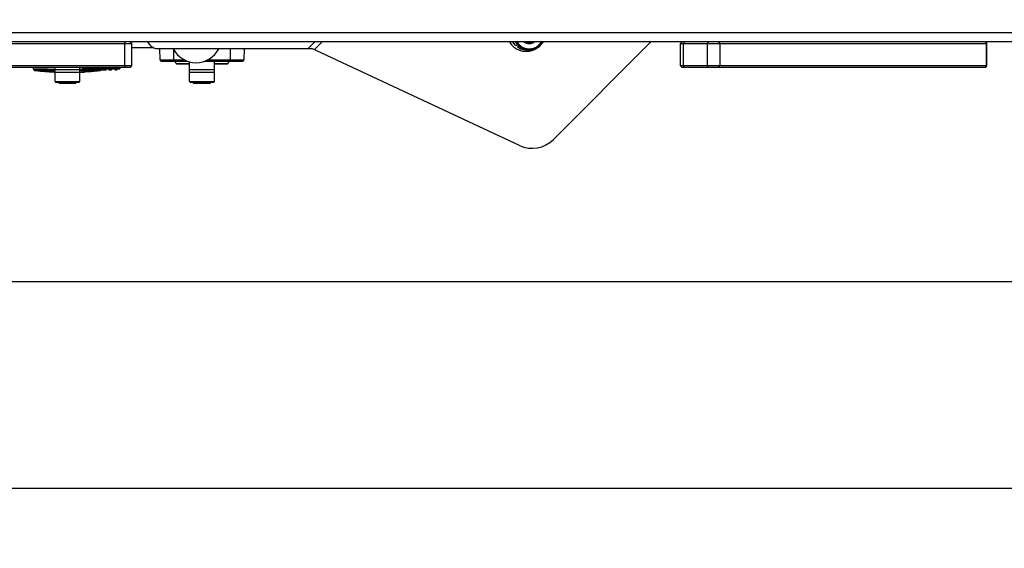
# Model space of a CAD drawing. Header units: millimetres. Extents: x 0 to 420, y 0 to 297.
# Tile 65 of 256: x 130 to 162, y 40 to 58. Entities that reach past the tile are written whole.
import ezdxf

# ---------------------------------------------------------------- set-up
doc = ezdxf.new("R2010")
doc.units = ezdxf.units.MM
doc.header["$LTSCALE"] = 23.1
doc.layers.get('0').update_dxf_attribs({"linetype": 'CONTINUOUS'})
doc.layers.add('DIM_PILOTEES', color=7, linetype='CONTINUOUS')
doc.styles.get("Standard").update_dxf_attribs({"font": 'txt', "width": 0.7})
doc.dimstyles.new('DIMSTYLE_1', dxfattribs={"dimtxt": 2.5, "dimasz": 3.5, "dimexe": 2, "dimexo": 0, "dimtad": 1, "dimdec": 0, "dimlfac": 10, "dimdsep": 46, "dimtxsty": 'Standard', "dimblk": '_FILLED', "dimblk1": '_FILLED', "dimblk2": '_FILLED', "dimcen": 0.09, "dimazin": 2, "dimtp": 1.2, "dimtm": 1.2, "dimtfac": 1, "dimtdec": 0, "dimtofl": 0, "dimtmove": 0, "dimatfit": 3, "dimldrblk": '_FILLED', "dimfxl": 0, "dimtolj": 1, "dimarcsym": 0})
doc.dimstyles.new('DIMSTYLE_7', dxfattribs={"dimtxt": 2.5, "dimasz": 3.5, "dimexe": 2, "dimexo": 0, "dimtad": 1, "dimlfac": 10, "dimdsep": 46, "dimtxsty": 'Standard', "dimblk": '_FILLED', "dimblk1": '_FILLED', "dimblk2": '_FILLED', "dimcen": 0.09, "dimazin": 2, "dimtp": 0.8, "dimtm": 0.8, "dimtfac": 1, "dimtofl": 0, "dimtmove": 0, "dimatfit": 3, "dimldrblk": '_FILLED', "dimfxl": 0, "dimtolj": 1, "dimarcsym": 0})

# ---------------------------------------------------------------- blocks, each defined once
blk = doc.blocks.new('_FILLED')
at = {"color": 0, "linetype": 'ByBlock'}
blk.add_solid([(0, 0), (-1, 0.1429), (-1, -0.1429)], dxfattribs=at)
blk = doc.blocks.new('*D11')
at = {"layer": 'DIM_PILOTEES', "color": 2, "linetype": 'Continuous'}
for p, q in [((71.977, 76.664), (71.977, 40.07)), ((176.274, 76.649), (176.274, 40.07)), ((71.977, 42.07), (124.125, 42.07)), ((176.274, 42.07), (124.125, 42.07))]:
    blk.add_line(p, q, dxfattribs=at)
at = {"layer": 'DIM_PILOTEES', "color": 2, "linetype": 'Continuous', "xscale": 3.5, "yscale": 3.5, "zscale": 3.5, "rotation": 180}
blk.add_blockref('_FILLED', (71.977, 42.07), dxfattribs=at)
at = {"layer": 'DIM_PILOTEES', "color": 2, "linetype": 'Continuous', "xscale": 3.5, "yscale": 3.5, "zscale": 3.5}
blk.add_blockref('_FILLED', (176.274, 42.07), dxfattribs=at)
at = {"layer": 'DIM_PILOTEES', "color": 2, "linetype": 'Continuous', "insert": (123.91, 45.195), "char_height": 2.5, "width": 10.71429, "attachment_point": 2, "line_spacing_factor": 0.9}
blk.add_mtext('{\\ftxt;\\W0.0001;\\H0.0001;\\~}{\\ftxt;\\W2.8571428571;\\H2.5; }{\\ftxt;\\W0.0001;\\H0.0001;\\~}', dxfattribs=at)
blk = doc.blocks.new('*D13')
at = {"layer": 'DIM_PILOTEES', "color": 2, "linetype": 'Continuous'}
for p, q in [((78.325, 76.657), (78.325, 46.986)), ((169.925, 76.657), (169.925, 46.986)), ((78.325, 48.986), (124.125, 48.986)), ((169.925, 48.986), (124.125, 48.986))]:
    blk.add_line(p, q, dxfattribs=at)
at = {"layer": 'DIM_PILOTEES', "color": 2, "linetype": 'Continuous', "xscale": 3.5, "yscale": 3.5, "zscale": 3.5, "rotation": 180}
blk.add_blockref('_FILLED', (78.325, 48.986), dxfattribs=at)
at = {"layer": 'DIM_PILOTEES', "color": 2, "linetype": 'Continuous', "xscale": 3.5, "yscale": 3.5, "zscale": 3.5}
blk.add_blockref('_FILLED', (169.925, 48.986), dxfattribs=at)
at = {"layer": 'DIM_PILOTEES', "color": 2, "linetype": 'Continuous', "insert": (123.781, 52.111), "char_height": 2.5, "width": 8.03571, "attachment_point": 2, "line_spacing_factor": 0.9}
blk.add_mtext('{\\ftxt;\\W0.0001;\\H0.0001;\\~}{\\ftxt;\\W2.1428571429;\\H2.5; }{\\ftxt;\\W0.0001;\\H0.0001;\\~}', dxfattribs=at)

msp = doc.modelspace()

# ---------------------------------------------------------------- linework, layer by layer
at = {"color": 7, "linetype": 'Continuous'}
for p, q in [((163.5752, 57.3066), (84.6752, 57.3066)), ((163.5752, 57.0066), (84.6752, 57.0066)), ((133.0297, 57.0066), (133.041, 56.9566)), ((133.2232, 57.0066), (133.2732, 56.9566)), ((133.9069, 56.8912), (133.8118, 57.0066)), ((139.1746, 56.782), (139.3991, 57.0066)), ((139.3792, 56.7437), (139.642, 57.0066)), ((146.6963, 57.0066), (146.7177, 56.9852)), ((147.3779, 53.7455), (150.639, 57.0066)), ((151.6814, 57.0066), (151.6314, 56.9566)), ((151.7593, 57.0066), (151.7249, 56.9566)), ((152.5572, 57.0066), (152.5228, 56.9566)), ((152.912, 57.0066), (152.9485, 56.9566)), ((161.8159, 57.0066), (161.8637, 56.9566)), ((161.8267, 57.0066), (161.8767, 56.9566)), ((114.9784, 56.9566), (133.2732, 56.9566)), ((133.041, 56.2066), (133.041, 56.9566)), ((133.2732, 56.2066), (133.2732, 56.9566)), ((134.0079, 56.812), (133.2732, 56.812)), ((134.1384, 56.782), (139.2969, 56.782)), ((134.2236, 56.4107), (134.2139, 56.782)), ((134.6752, 56.763), (134.6752, 56.362)), ((136.5752, 56.362), (136.5752, 56.782)), ((137.0366, 56.782), (137.0269, 56.4107)), ((146.2489, 53.5403), (139.2969, 56.782)), ((146.0969, 56.9), (146.0726, 56.9243)), ((146.1697, 56.9262), (146.1243, 56.8744)), ((146.1464, 56.9495), (146.2144, 56.8815)), ((146.1801, 56.8405), (146.2153, 56.8807)), ((146.2044, 56.8162), (146.1801, 56.8405)), ((146.2044, 56.8162), (146.2405, 56.8575)), ((151.6314, 56.9566), (161.8767, 56.9566)), ((151.6314, 56.2066), (151.6314, 56.9566)), ((151.7249, 56.2066), (151.7249, 56.9566)), ((152.5228, 56.9566), (152.5228, 56.2066)), ((152.9485, 56.9566), (152.9485, 56.2066)), ((161.8637, 56.2066), (161.8637, 56.9566)), ((161.8767, 56.2066), (161.8767, 56.9566)), ((134.2236, 56.4107), (135.0306, 56.4107)), ((134.2736, 56.362), (135.1431, 56.362)), ((134.7597, 56.2831), (134.7202, 56.362)), ((135.2102, 55.682), (135.2102, 56.3418)), ((135.7074, 56.362), (136.9769, 56.362)), ((135.8199, 56.4107), (137.0269, 56.4107)), ((136.0402, 55.682), (136.0402, 56.362)), ((136.5302, 56.362), (136.4908, 56.2831)), ((133.2732, 56.2066), (114.9784, 56.2066)), ((133.2232, 56.1566), (115.0278, 56.1566)), ((129.9752, 56.1566), (129.9753, 56.1032)), ((129.9752, 56.1032), (129.9796, 56.1031)), ((129.9753, 56.1032), (130.0068, 56.0678)), ((130.6247, 55.9971), (130.6247, 56.0021)), ((130.6841, 55.9992), (130.6841, 55.9901)), ((130.7081, 55.9891), (130.6841, 55.9901)), ((130.7053, 55.9892), (130.6841, 55.9901)), ((130.6981, 55.9985), (130.7102, 55.998)), ((130.7081, 55.9689), (130.7081, 55.9989)), ((130.7102, 55.682), (130.7102, 56.1566)), ((130.7102, 56.082), (131.5402, 56.082)), ((131.5402, 55.682), (131.5402, 56.1566)), ((131.5424, 55.9982), (131.5402, 55.9982)), ((131.5405, 56.1014), (131.7624, 56.1016)), ((131.5424, 55.9682), (131.5424, 55.9982)), ((131.5424, 55.9981), (131.5442, 55.9981)), ((131.5433, 55.9912), (131.5424, 55.9911)), ((131.6009, 55.9995), (131.5906, 55.9979)), ((131.6009, 55.9995), (131.5906, 55.9979)), ((131.6009, 55.9921), (131.6009, 56.0009)), ((131.6304, 56.1566), (131.6304, 56.1171)), ((131.6304, 56.1171), (132.7631, 56.118)), ((131.6799, 55.9964), (131.6799, 56.0052)), ((131.7619, 56.1072), (132.7587, 56.108)), ((132.2437, 56.0678), (132.2637, 56.0902)), ((132.2578, 56.1029), (132.2607, 56.1029)), ((132.2601, 56.1079), (132.2601, 56.1029)), ((132.3174, 56.1029), (132.2778, 56.1029)), ((132.285, 56.0779), (132.2877, 56.0779)), ((132.2855, 56.0779), (132.285, 56.0779)), ((132.288, 56.0779), (132.2931, 56.0779)), ((132.2947, 56.0779), (132.3038, 56.078)), ((132.3038, 56.078), (132.3097, 56.078)), ((132.3097, 56.078), (132.3154, 56.078)), ((132.3174, 56.1079), (132.3174, 56.1029)), ((132.3174, 56.1029), (132.3758, 56.1032)), ((132.3238, 56.078), (132.3291, 56.0781)), ((132.3291, 56.0781), (132.3343, 56.0781)), ((132.3343, 56.0781), (132.3393, 56.0781)), ((132.3393, 56.0781), (132.3466, 56.0782)), ((132.3466, 56.0782), (132.3534, 56.0782)), ((132.3534, 56.0782), (132.3598, 56.0782)), ((132.3598, 56.0782), (132.3921, 56.0785)), ((132.3758, 56.1032), (132.3824, 56.1032)), ((132.3921, 56.0785), (132.4018, 56.0786)), ((132.4018, 56.0786), (132.4058, 56.0787)), ((132.4058, 56.0787), (132.4078, 56.0787)), ((132.4078, 56.0787), (132.409, 56.0788)), ((132.409, 56.0788), (132.4098, 56.0788)), ((132.4098, 56.0788), (132.4104, 56.0788)), ((132.4352, 56.1039), (132.4352, 56.1089)), ((132.4936, 56.1081), (132.4936, 56.1031)), ((132.5523, 56.1031), (132.515, 56.1031)), ((132.5185, 56.0781), (132.5216, 56.0781)), ((132.5187, 56.0781), (132.5185, 56.0781)), ((132.5221, 56.0781), (132.5269, 56.0781)), ((132.5269, 56.0781), (132.5267, 56.0781)), ((132.5283, 56.0781), (132.5433, 56.0782)), ((132.5433, 56.0782), (132.5628, 56.0784)), ((132.5523, 56.1031), (132.5523, 56.1081)), ((132.5628, 56.0784), (132.5781, 56.0785)), ((132.5781, 56.0785), (132.5838, 56.0786)), ((132.5838, 56.0786), (132.5864, 56.0787)), ((132.5864, 56.0787), (132.5881, 56.0787)), ((132.5881, 56.0787), (132.5892, 56.0787)), ((132.5892, 56.0787), (132.5898, 56.0788)), ((132.5898, 56.0788), (132.5905, 56.0788)), ((132.6152, 56.1039), (132.6152, 56.1089)), ((132.7038, 56.1083), (132.7038, 56.1033)), ((132.7397, 56.1032), (132.728, 56.1033)), ((132.7289, 56.0783), (132.7288, 56.0783)), ((132.7288, 56.0783), (132.7321, 56.0783)), ((132.7328, 56.0783), (132.7374, 56.0783)), ((132.7531, 56.0784), (132.7387, 56.0783)), ((132.7632, 56.1033), (132.7505, 56.1033)), ((132.7531, 56.0784), (132.7616, 56.0786)), ((132.7587, 56.108), (132.7775, 56.1081)), ((132.7616, 56.0786), (132.7653, 56.0786)), ((132.7631, 56.118), (132.7631, 56.1566)), ((132.7632, 56.1033), (132.7632, 56.1083)), ((132.7632, 56.1033), (132.773, 56.1034)), ((132.7653, 56.0786), (132.7673, 56.0787)), ((132.7673, 56.0787), (132.7685, 56.0787)), ((132.7685, 56.0787), (132.7692, 56.0787)), ((132.7692, 56.0787), (132.7699, 56.0788)), ((132.7699, 56.0788), (132.7705, 56.0788)), ((132.7951, 56.1039), (132.7951, 56.1089)), ((132.8306, 56.1082), (132.8336, 56.1082)), ((132.8336, 56.1082), (132.8364, 56.1082)), ((132.8364, 56.1082), (132.839, 56.1082)), ((132.839, 56.1082), (132.8415, 56.1082)), ((132.8415, 56.1082), (132.8439, 56.1082)), ((132.8439, 56.1082), (132.8472, 56.1082)), ((132.8472, 56.1082), (132.8573, 56.1082)), ((132.8573, 56.1082), (132.8629, 56.1083)), ((132.8629, 56.1083), (132.8643, 56.1083)), ((132.8643, 56.1083), (132.8649, 56.1083)), ((132.8649, 56.1083), (132.8652, 56.1083)), ((132.8678, 56.1087), (132.8652, 56.1083)), ((132.8733, 56.1183), (132.8752, 56.1183)), ((132.8752, 56.1566), (132.8752, 56.1183)), ((133.0297, 56.1566), (133.041, 56.2066)), ((133.2232, 56.1566), (133.2732, 56.2066)), ((134.7597, 56.2831), (135.2102, 56.2831)), ((134.7776, 56.272), (135.2102, 56.272)), ((135.2102, 56.082), (136.0402, 56.082)), ((136.0402, 56.2831), (136.4908, 56.2831)), ((136.0402, 56.272), (136.4729, 56.272)), ((161.8767, 56.2066), (151.6314, 56.2066)), ((151.6814, 56.1566), (151.6314, 56.2066)), ((161.8267, 56.1566), (151.6814, 56.1566)), ((151.7593, 56.1566), (151.7249, 56.2066)), ((152.5572, 56.1566), (152.5228, 56.2066)), ((152.912, 56.1566), (152.9485, 56.2066)), ((161.8159, 56.1566), (161.8637, 56.2066)), ((161.8267, 56.1566), (161.8767, 56.2066)), ((130.7102, 55.9687), (130.7081, 55.9689)), ((130.7102, 55.9687), (130.7081, 55.9689)), ((131.5402, 55.982), (130.7102, 55.982)), ((130.7102, 55.682), (131.5402, 55.682)), ((130.7302, 55.662), (131.5202, 55.662)), ((130.8329, 55.662), (130.8329, 55.632)), ((130.9024, 55.632), (130.9024, 55.662)), ((130.9775, 55.632), (130.9775, 55.662)), ((131.0059, 55.662), (131.0059, 55.632)), ((131.0194, 55.662), (131.0194, 55.632)), ((131.0223, 55.632), (131.0223, 55.662)), ((131.0485, 55.632), (131.0485, 55.662)), ((131.0707, 55.632), (131.0707, 55.662)), ((131.0849, 55.662), (131.0849, 55.632)), ((131.0987, 55.662), (131.0987, 55.632)), ((131.1091, 55.662), (131.1091, 55.632)), ((131.1308, 55.632), (131.1308, 55.662)), ((131.1531, 55.632), (131.1531, 55.662)), ((131.1705, 55.632), (131.1705, 55.662)), ((131.1748, 55.662), (131.1748, 55.632)), ((131.1753, 55.662), (131.1753, 55.632)), ((131.1923, 55.662), (131.1923, 55.632)), ((131.2286, 55.662), (131.2286, 55.632)), ((131.2639, 55.662), (131.2639, 55.632)), ((131.2726, 55.632), (131.2726, 55.662)), ((131.3331, 55.632), (131.3331, 55.662)), ((131.3553, 55.632), (131.3553, 55.662)), ((131.3778, 55.662), (131.3778, 55.632)), ((131.4014, 55.662), (131.4014, 55.632)), ((131.407, 55.632), (131.407, 55.662)), ((136.0402, 55.982), (135.2102, 55.982)), ((135.2102, 55.682), (136.0402, 55.682)), ((135.2302, 55.662), (136.0202, 55.662)), ((135.3329, 55.662), (135.3329, 55.632)), ((135.4024, 55.632), (135.4024, 55.662)), ((135.4775, 55.632), (135.4775, 55.662)), ((135.5059, 55.632), (135.5059, 55.662)), ((135.5194, 55.632), (135.5194, 55.662)), ((135.5223, 55.632), (135.5223, 55.662)), ((135.5485, 55.632), (135.5485, 55.662)), ((135.5707, 55.632), (135.5707, 55.662)), ((135.5849, 55.632), (135.5849, 55.662)), ((135.5987, 55.632), (135.5987, 55.662)), ((135.6091, 55.662), (135.6091, 55.632)), ((135.6308, 55.632), (135.6308, 55.662)), ((135.6531, 55.632), (135.6531, 55.662)), ((135.6705, 55.632), (135.6705, 55.662)), ((135.6748, 55.662), (135.6748, 55.632)), ((135.6753, 55.632), (135.6753, 55.662)), ((135.6923, 55.632), (135.6923, 55.662)), ((135.7286, 55.632), (135.7286, 55.662)), ((135.7639, 55.632), (135.7639, 55.662)), ((135.7726, 55.632), (135.7726, 55.662)), ((135.8331, 55.632), (135.8331, 55.662)), ((135.8553, 55.632), (135.8553, 55.662)), ((135.8778, 55.632), (135.8778, 55.662)), ((135.9014, 55.632), (135.9014, 55.662)), ((135.907, 55.632), (135.907, 55.662)), ((130.8329, 55.632), (131.0707, 55.632)), ((131.0735, 55.632), (131.1705, 55.632)), ((131.1705, 55.632), (131.407, 55.632)), ((135.3329, 55.632), (135.5707, 55.632)), ((135.5735, 55.632), (135.6705, 55.632)), ((135.6705, 55.632), (135.907, 55.632))]:
    msp.add_line(p, q, dxfattribs=at)
for points in [[(130.0068, 56.0678), (130.0084, 56.0661), (130.0126, 56.0623), (130.017, 56.0591), (130.0215, 56.0565), (130.026, 56.0545), (130.0301, 56.053), (130.0337, 56.0521), (130.0365, 56.0516), (130.0382, 56.0514), (130.0616, 56.0487)], [(130.0616, 56.0487), (130.141, 56.0401), (130.2187, 56.0323), (130.2945, 56.0253), (130.368, 56.0192), (130.4391, 56.0137), (130.5075, 56.009), (130.5734, 56.0049), (130.6369, 56.0014), (130.6981, 55.9985)], [(131.5442, 55.9981), (131.6307, 56.0024), (131.7209, 56.0076), (131.8166, 56.0141), (131.9168, 56.022), (132.0208, 56.0313), (132.1281, 56.0421), (132.212, 56.0514)], [(132.212, 56.0513), (132.213, 56.0515), (132.2157, 56.0519), (132.219, 56.0527), (132.2231, 56.054), (132.2277, 56.0558), (132.2324, 56.0584), (132.237, 56.0616), (132.2415, 56.0655), (132.2437, 56.0678)], [(132.26, 56.1029), (132.2601, 56.1015), (132.2609, 56.0965)], [(132.2609, 56.0965), (132.2628, 56.0916), (132.2657, 56.0871), (132.2696, 56.0832), (132.2743, 56.0803), (132.2796, 56.0785), (132.285, 56.0779)], [(132.3154, 56.078), (132.3182, 56.078), (132.3238, 56.078)], [(132.4104, 56.0788), (132.4108, 56.0788), (132.4111, 56.0788), (132.4115, 56.0789), (132.4119, 56.0789), (132.4125, 56.0789), (132.4133, 56.079), (132.4146, 56.0792), (132.4165, 56.0797), (132.4194, 56.0806), (132.4227, 56.0822), (132.4262, 56.0846), (132.4295, 56.0879), (132.4323, 56.0921), (132.4343, 56.0971), (132.4352, 56.1026), (132.4352, 56.1039)], [(132.4935, 56.1031), (132.4936, 56.1017), (132.4944, 56.0967)], [(132.4944, 56.0967), (132.4962, 56.0918), (132.4992, 56.0873), (132.5031, 56.0834), (132.5078, 56.0805), (132.5131, 56.0787), (132.5185, 56.0781)], [(132.5905, 56.0788), (132.5908, 56.0788), (132.5911, 56.0788), (132.5914, 56.0789), (132.5917, 56.0789), (132.5922, 56.0789), (132.5926, 56.079), (132.5933, 56.079), (132.5943, 56.0792), (132.5958, 56.0795), (132.5984, 56.0803), (132.6017, 56.0817), (132.6054, 56.084), (132.6091, 56.0874), (132.6121, 56.0918), (132.6142, 56.0969), (132.6152, 56.1026), (132.6152, 56.1039)], [(132.7038, 56.1033), (132.7038, 56.1019), (132.7046, 56.0969)], [(132.7046, 56.0969), (132.7065, 56.092), (132.7095, 56.0874), (132.7134, 56.0836), (132.7181, 56.0807), (132.7234, 56.0789), (132.7288, 56.0783)], [(132.7705, 56.0788), (132.7708, 56.0788), (132.7711, 56.0788), (132.7715, 56.0789), (132.7719, 56.0789), (132.7723, 56.0789), (132.7728, 56.079), (132.7736, 56.0791), (132.7746, 56.0792), (132.7762, 56.0796), (132.7788, 56.0804), (132.782, 56.0818), (132.7856, 56.0842), (132.7891, 56.0875), (132.7921, 56.0918), (132.7942, 56.097), (132.7952, 56.1028), (132.7952, 56.1039)], [(132.7775, 56.1081), (132.7799, 56.1081), (132.7845, 56.1081)], [(132.7845, 56.1081), (132.7868, 56.1081), (132.7891, 56.1081), (132.7936, 56.1081)], [(132.7936, 56.1081), (132.7957, 56.1081), (132.7979, 56.1081), (132.8021, 56.1081)], [(132.8021, 56.1081), (132.8041, 56.1081), (132.8061, 56.1081), (132.81, 56.1081)], [(132.81, 56.1081), (132.8119, 56.1081), (132.8157, 56.1081)], [(132.8157, 56.1081), (132.8175, 56.1081), (132.821, 56.1081)], [(132.821, 56.1081), (132.8227, 56.1081), (132.826, 56.1081)], [(132.826, 56.1081), (132.8276, 56.1081), (132.8306, 56.1082)], [(132.8652, 56.1083), (132.8654, 56.1083), (132.8655, 56.1083), (132.8657, 56.1083), (132.866, 56.1084), (132.8664, 56.1084), (132.8672, 56.1085), (132.8684, 56.1088), (132.8697, 56.1094), (132.871, 56.1102), (132.8723, 56.1112), (132.8733, 56.1125), (132.8742, 56.114), (132.8749, 56.1157), (132.8752, 56.1175), (132.8752, 56.1183)]]:
    msp.add_lwpolyline(points, dxfattribs=at)
for centre, radius, start, end in [((146.4505, 57.3264), 0.6315, 210.43439, 224.99626), ((146.4628, 57.3143), 0.6317, 209.16307, 223.43634), ((146.465, 57.3165), 0.5547, 213.9617, 224.98936), ((146.4901, 57.2928), 0.5557, 211.00209, 224.97454), ((146.4902, 57.2932), 0.4861, 216.13861, 224.99514), ((146.5582, 57.2251), 0.4861, 206.72859, 224.9914), ((146.5674, 57.225), 0.2812, 230.96639, 241.02132), ((155.196, 62.4013), 10.3065, 211.56294, 211.74297), ((148.8549, 55.9982), 2.3541, 154.63777, 155.21302), ((146.5668, 57.2362), 0.2929, 301.01002, 308.35295), ((134.1384, 57.082), 0.3, 219.5, 270), ((135.4252, 57.1636), 0.8516, 206.68856, 333.31144), ((146.4619, 57.3136), 0.6305, 223.44094, 225.00109), ((146.4883, 57.2914), 0.5535, 225.0039, 228.88677), ((146.4913, 57.2975), 0.5603, 239.20205, 274.62684), ((134.2736, 56.412), 0.05, 181.5, 270.00001), ((136.9769, 56.412), 0.05, 269.99999, 358.5), ((132.4996, 56.0544), 1.8758, 181.59722, 181.74935), ((131.0486, 59.6623), 3.7042, 277.67492, 278.41418), ((131.1255, 65.4445), 9.4644, 272.87906, 273.35807), ((132.737, 56.0109), 0.0674, 89.58833, 89.82254), ((132.7417, 61.0864), 4.9831, 269.97675, 270.10079), ((134.7776, 56.292), 0.02, 206.56505, 270), ((136.4729, 56.292), 0.02, 270, 333.43495), ((130.7302, 55.682), 0.02, 180, 270), ((131.5202, 55.682), 0.02, 270, 0), ((131.5217, 56.7869), 0.819, 271.29557, 271.44438), ((135.2302, 55.682), 0.02, 180, 270), ((136.0202, 55.682), 0.02, 270, 0)]:
    msp.add_arc(centre, radius, start, end, dxfattribs=at)
msp.add_ellipse((146.6813, 54.4421), major_axis=(0.7085, 0.7085), ratio=0.9832168, start_param=-2.7979314, end_param=-1.5707963, dxfattribs=at)
for points, knots in [([(146.1715, 57.0065), (146.1906, 56.9715), (146.2385, 56.9063), (146.3337, 56.8314), (146.4455, 56.7842), (146.5662, 56.7682), (146.6872, 56.7844), (146.7815, 56.8237), (146.8488, 56.8689), (146.9098, 56.9225), (146.9473, 56.9715), (146.9675, 57.0065)], [0, 0, 0, 0, 0.1240764, 0.2481368, 0.3724321, 0.4971479, 0.6223533, 0.7479834, 0.811039, 0.8741265, 1, 1, 1, 1]), ([(146.2144, 56.8815), (146.2416, 56.8543), (146.3026, 56.8063), (146.4084, 56.7578), (146.523, 56.7353), (146.6399, 56.7401), (146.7528, 56.7718), (146.8556, 56.8287), (146.9428, 56.9076), (146.9874, 56.9722), (147.0057, 57.0065)], [0, 0, 0, 0, 0.1241101, 0.2483862, 0.3729574, 0.4978901, 0.6231724, 0.7487178, 0.8743831, 1, 1, 1, 1]), ([(146.7177, 56.9852), (146.6684, 56.987), (146.5728, 56.9887), (146.4773, 56.9831), (146.4312, 56.979)], [0, 0, 0, 0, 0.5160167, 1, 1, 1, 1]), ([(146.7177, 56.9852), (146.6962, 56.9722), (146.6498, 56.9519), (146.5749, 56.9404), (146.4998, 56.9486), (146.4529, 56.967), (146.4312, 56.979)], [0, 0, 0, 0, 0.2513137, 0.5018067, 0.7513315, 1, 1, 1, 1]), ([(147.0305, 57.0065), (147.0024, 56.9586), (146.9335, 56.8696), (146.8004, 56.7666), (146.646, 56.7002), (146.5351, 56.6835), (146.4799, 56.6823)], [0, 0, 0, 0, 0.2504331, 0.5008666, 0.7508378, 1, 1, 1, 1]), ([(146.4799, 56.6823), (146.437, 56.6814), (146.351, 56.6881), (146.227, 56.7237), (146.1128, 56.7833), (146.0462, 56.8376), (146.0161, 56.8677)], [0, 0, 0, 0, 0.2508655, 0.5010332, 0.7506629, 1, 1, 1, 1]), ([(129.9796, 56.1031), (130.055, 56.1016), (130.2985, 56.1027), (130.5419, 56.1015), (130.7099, 56.1014)], [0, 0, 0, 0, 0.3097516, 1, 1, 1, 1]), ([(130.0068, 56.0678), (130.0075, 56.067), (130.0125, 56.0686), (130.0211, 56.0669), (130.037, 56.0676), (130.0582, 56.0671), (130.0856, 56.0671), (130.1334, 56.0669), (130.2064, 56.0667), (130.3088, 56.0665), (130.4292, 56.0663), (130.565, 56.0661), (130.6603, 56.066), (130.71, 56.066)], [0, 0, 0, 0, 0.004613, 0.0179873, 0.0399973, 0.070515, 0.1094125, 0.1565458, 0.2742944, 0.420923, 0.5934216, 0.7879036, 1, 1, 1, 1]), ([(130.0385, 56.0513), (130.0431, 56.0508), (130.06, 56.0514), (130.0961, 56.0505), (130.1541, 56.0506), (130.2709, 56.0501), (130.4585, 56.0499), (130.6197, 56.0497), (130.7099, 56.0496)], [0, 0, 0, 0, 0.0206929, 0.0750031, 0.1619338, 0.2797344, 0.5969172, 1, 1, 1, 1]), ([(130.6841, 55.9901), (130.6766, 55.9905), (130.6625, 55.9913), (130.6445, 55.9929), (130.632, 55.9945), (130.6268, 55.9959), (130.6247, 55.9966), (130.6247, 55.9971)], [0, 0, 0, 0, 0.3771823, 0.6991294, 0.9157554, 0.975041, 1, 1, 1, 1]), ([(131.5403, 56.066), (131.5901, 56.066), (131.6854, 56.0661), (131.8212, 56.0663), (131.9416, 56.0665), (132.044, 56.0667), (132.1171, 56.0669), (132.1648, 56.0671), (132.1922, 56.0671), (132.2135, 56.0676), (132.2294, 56.0669), (132.2379, 56.0686), (132.243, 56.067), (132.2437, 56.0678)], [0, 0, 0, 0, 0.212092, 0.406572, 0.5790707, 0.7257005, 0.8434507, 0.8905849, 0.9294831, 0.9600016, 0.9820121, 0.9953868, 1, 1, 1, 1]), ([(131.5403, 56.0496), (131.6305, 56.0497), (131.7918, 56.0499), (131.9794, 56.0501), (132.0962, 56.0506), (132.1542, 56.0505), (132.1905, 56.0514), (132.2074, 56.0508), (132.212, 56.0513)], [0, 0, 0, 0, 0.4029667, 0.7201074, 0.8379169, 0.9248779, 0.9792377, 1, 1, 1, 1]), ([(131.7619, 56.1072), (131.7513, 56.1072), (131.7073, 56.1088), (131.6635, 56.1137), (131.6304, 56.1171)], [0, 0, 0, 0, 0.2426609, 1, 1, 1, 1]), ([(131.7624, 56.1016), (131.8222, 56.1017), (131.9873, 56.102), (132.1524, 56.1019), (132.2578, 56.1029)], [0, 0, 0, 0, 0.3621443, 1, 1, 1, 1]), ([(132.2778, 56.1029), (132.2754, 56.1029), (132.2713, 56.103), (132.2652, 56.1025), (132.2627, 56.1035), (132.26, 56.1025), (132.2601, 56.1029)], [0, 0, 0, 0, 0.4079695, 0.7282832, 0.9316396, 1, 1, 1, 1]), ([(132.2931, 56.0779), (132.2931, 56.0779), (132.2931, 56.0779), (132.2931, 56.0779), (132.293, 56.0779)], [0, 0, 0, 0, 0.2155244, 1, 1, 1, 1]), ([(132.3174, 56.1029), (132.3174, 56.0966), (132.3131, 56.0838), (132.3005, 56.0779), (132.2946, 56.0779)], [0, 0, 0, 0, 0.5159956, 1, 1, 1, 1]), ([(132.3824, 56.1032), (132.3901, 56.1033), (132.4032, 56.1034), (132.4185, 56.1034), (132.4271, 56.1037), (132.4316, 56.1035), (132.4335, 56.1041), (132.4352, 56.1036), (132.4352, 56.1039)], [0, 0, 0, 0, 0.4358931, 0.7486086, 0.8583753, 0.9369298, 0.9841626, 1, 1, 1, 1]), ([(132.515, 56.1031), (132.5122, 56.1031), (132.507, 56.1032), (132.5002, 56.1028), (132.4963, 56.1036), (132.4939, 56.1027), (132.4936, 56.1031)], [0, 0, 0, 0, 0.4011982, 0.7231035, 0.9292181, 1, 1, 1, 1]), ([(132.5523, 56.1031), (132.5523, 56.0968), (132.5475, 56.0838), (132.5346, 56.0782), (132.5285, 56.0781)], [0, 0, 0, 0, 0.5073589, 1, 1, 1, 1]), ([(132.5523, 56.1031), (132.5614, 56.1032), (132.5771, 56.1033), (132.5953, 56.1033), (132.6055, 56.1037), (132.6109, 56.1034), (132.6131, 56.1041), (132.6152, 56.1035), (132.6152, 56.1039)], [0, 0, 0, 0, 0.435514, 0.7481966, 0.8580755, 0.9367669, 0.9841156, 1, 1, 1, 1]), ([(132.728, 56.1033), (132.7222, 56.1033), (132.7146, 56.1028), (132.7068, 56.1036), (132.7043, 56.103), (132.7038, 56.1033)], [0, 0, 0, 0, 0.7180228, 0.9267819, 1, 1, 1, 1]), ([(132.7624, 56.0969), (132.7611, 56.0918), (132.755, 56.0821), (132.7442, 56.0783), (132.7389, 56.0783)], [0, 0, 0, 0, 0.5023849, 1, 1, 1, 1]), ([(132.7587, 56.108), (132.7593, 56.108), (132.7629, 56.1102), (132.7631, 56.1148), (132.7631, 56.118)], [0, 0, 0, 0, 0.1612138, 1, 1, 1, 1]), ([(132.7631, 56.118), (132.7767, 56.118), (132.8134, 56.1181), (132.8501, 56.118), (132.8733, 56.1183)], [0, 0, 0, 0, 0.3702954, 1, 1, 1, 1]), ([(132.773, 56.1034), (132.7762, 56.1034), (132.7816, 56.1037), (132.7891, 56.1032), (132.7922, 56.1043), (132.7952, 56.1034), (132.7952, 56.1039)], [0, 0, 0, 0, 0.4366327, 0.7491379, 0.9370474, 1, 1, 1, 1])]:
    msp.add_open_spline(points, degree=3, knots=knots, dxfattribs=at)
for points in [[(132.7632, 56.1033), (132.7632, 56.1011), (132.763, 56.099), (132.7624, 56.0969)], [(132.8752, 56.1183), (132.8752, 56.1143), (132.8717, 56.1098), (132.8678, 56.1087)]]:
    msp.add_open_spline(points, degree=3, dxfattribs=at)

# ---------------------------------------------------------------- dimensions: what is measured, and where the dimension line sits
at = {"layer": 'DIM_PILOTEES', "color": 2, "linetype": 'Continuous'}
dim = msp.add_linear_dim(base=(176.2736, 42.0703), p1=(71.9766, 76.6635), p2=(176.2736, 76.6492), text='{\\ftxt;\\W0.0001;\\H0.0001;\\~}{\\ftxt;\\W2.8571428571;\\H2.5; }{\\ftxt;\\W0.0001;\\H0.0001;\\~}', dimstyle='DIMSTYLE_1', dxfattribs=at)
dim.commit()
dim.dimension.update_dxf_attribs({"geometry": '*D11', "text_midpoint": (123.5525, 42.0703), "dimtype": 160})
dim = msp.add_linear_dim(base=(78.3252, 48.986), p1=(169.9252, 76.657), p2=(78.3252, 76.657), angle=180, text='{\\ftxt;\\W0.0001;\\H0.0001;\\~}{\\ftxt;\\W2.1428571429;\\H2.5; }{\\ftxt;\\W0.0001;\\H0.0001;\\~}', dimstyle='DIMSTYLE_7', dxfattribs=at)
dim.commit()
dim.dimension.update_dxf_attribs({"geometry": '*D13', "text_midpoint": (123.4237, 48.986), "dimtype": 160})

doc.saveas('drawing.dxf')
